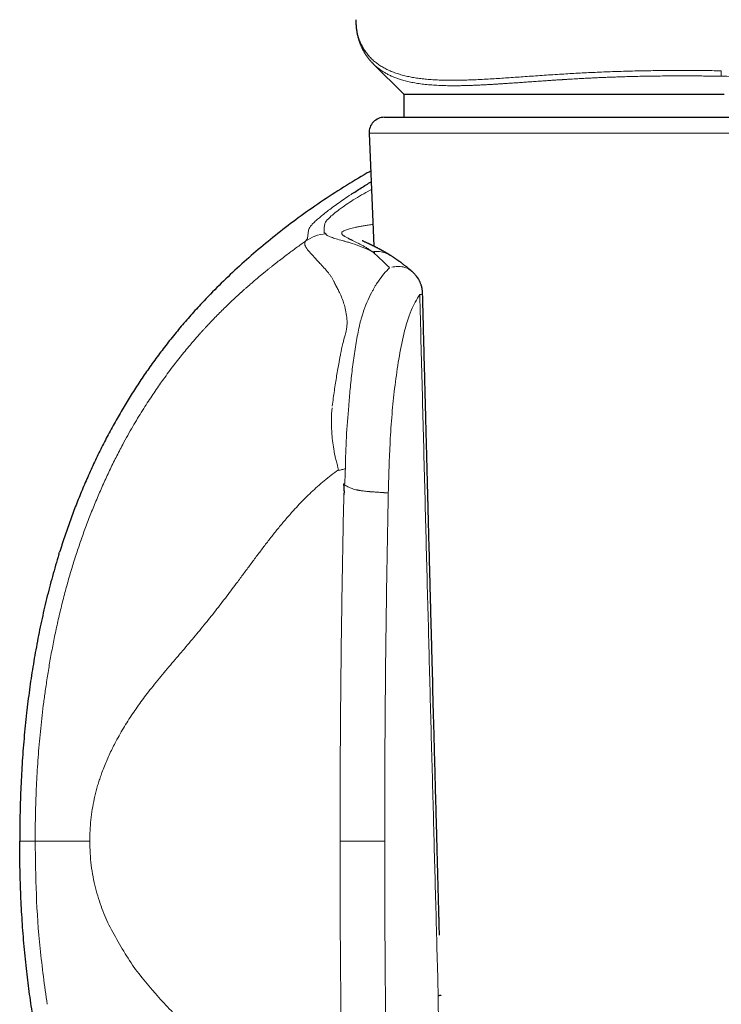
# Model space of a CAD drawing. Header units: millimetres. Extents: x 8 to 775, y 12 to 733.
# Tile 58 of 75: x 416 to 439, y 531 to 563. Entities that reach past the tile are written whole.
import ezdxf

# ---------------------------------------------------------------- set-up
doc = ezdxf.new("R2010")
doc.units = ezdxf.units.MM

msp = doc.modelspace()

# ---------------------------------------------------------------- linework, layer by layer
at = {"color": 7, "linetype": 'Continuous', "lineweight": 30}
for p, q in [((426.75, 563.458), (426.75, 563.45)), ((427.319, 562.021), (427.315, 562.025)), ((427.317, 562.019), (428.307, 561.03)), ((428.307, 561.03), (428.307, 560.282)), ((428.307, 561.03), (438.741, 561.03)), ((427.679, 560.282), (449.46, 560.282)), ((427.179, 559.761), (427.339, 556.084)), ((427.346, 555.913), (427.349, 555.859)), ((427.856, 555.797), (427.863, 555.792)), ((421.79, 554.289), (421.807, 554.307)), ((417.085, 546.063), (417.104, 546.124))]:
    msp.add_line(p, q, dxfattribs=at)
at = {"color": 252, "linetype": 'Continuous', "lineweight": 0}
for p, q in [((450.434, 559.761), (427.179, 559.761)), ((427.259, 557.935), (427.075, 557.836)), ((425.18, 556.34), (425.207, 556.612)), ((425.105, 556.246), (425.18, 556.34)), ((427.284, 555.906), (427.315, 555.891)), ((427.315, 555.891), (427.354, 555.854)), ((427.354, 555.854), (427.454, 555.761)), ((426.235, 536.724), (427.688, 536.724)), ((429.431, 531.691), (429.558, 517.204))]:
    msp.add_line(p, q, dxfattribs=at)
at = {"color": 7, "linetype": 'Continuous', "lineweight": 30}
msp.add_arc((427.679, 559.782), 0.5, 90, 182.4813, dxfattribs=at)
for points, knots in [([(426.748, 563.457), (426.748, 563.444), (426.749, 563.419), (426.749, 563.383), (426.75, 563.351), (426.752, 563.323), (426.753, 563.299), (426.755, 563.278), (426.756, 563.26), (426.758, 563.24), (426.76, 563.217), (426.763, 563.19), (426.766, 563.163), (426.769, 563.138), (426.773, 563.115), (426.776, 563.094), (426.78, 563.071), (426.784, 563.046), (426.789, 563.02), (426.794, 562.993), (426.801, 562.962), (426.809, 562.929), (426.817, 562.895), (426.826, 562.864), (426.834, 562.835), (426.842, 562.807), (426.851, 562.781), (426.859, 562.755), (426.869, 562.727), (426.88, 562.696), (426.893, 562.664), (426.906, 562.632), (426.919, 562.601), (426.932, 562.572), (426.944, 562.546), (426.955, 562.523), (426.965, 562.503), (426.975, 562.484), (426.985, 562.465), (426.998, 562.441), (427.015, 562.412), (427.035, 562.378), (427.056, 562.344), (427.076, 562.313), (427.097, 562.282), (427.118, 562.253), (427.139, 562.224), (427.162, 562.194), (427.184, 562.167), (427.205, 562.141), (427.227, 562.116), (427.252, 562.088), (427.282, 562.055), (427.305, 562.032), (427.317, 562.02)], [0, 0, 0, 0, 0.02267, 0.04342, 0.062255, 0.079181, 0.0942, 0.107315, 0.118567, 0.12922, 0.146039, 0.162955, 0.17989, 0.195602, 0.209932, 0.222894, 0.237078, 0.253007, 0.270672, 0.288779, 0.306342, 0.33002, 0.352259, 0.372437, 0.391216, 0.410885, 0.427099, 0.444192, 0.463289, 0.484556, 0.50799, 0.530136, 0.551908, 0.572833, 0.59156, 0.608006, 0.622055, 0.635684, 0.649431, 0.663298, 0.688348, 0.71373, 0.739005, 0.764543, 0.786318, 0.809346, 0.832613, 0.855423, 0.878547, 0.898537, 0.920279, 0.944341, 0.970911, 1, 1, 1, 1]), ([(427.233, 558.53), (427.196, 558.51), (426.896, 558.345), (426.351, 558.01), (425.6, 557.524), (424.888, 557.021), (424.212, 556.508), (423.573, 555.985), (422.958, 555.445), (422.367, 554.888), (421.993, 554.5), (421.807, 554.308)], [0, 0, 0, 0, 0.018393, 0.148683, 0.278251, 0.406995, 0.527541, 0.647187, 0.765858, 0.883484, 1, 1, 1, 1]), ([(426.592, 557.77), (426.7, 557.84), (426.901, 557.972), (427.137, 558.116), (427.248, 558.183)], [0, 0, 0, 0, 0.533433, 1, 1, 1, 1]), ([(427.856, 555.798), (427.849, 555.803), (427.832, 555.813), (427.809, 555.827), (427.789, 555.839), (427.775, 555.847), (427.765, 555.853), (427.756, 555.859), (427.744, 555.866), (427.729, 555.874), (427.71, 555.885), (427.691, 555.896), (427.673, 555.906), (427.656, 555.916), (427.637, 555.927), (427.616, 555.939), (427.593, 555.952), (427.569, 555.965), (427.547, 555.976), (427.526, 555.988), (427.504, 556), (427.478, 556.013), (427.45, 556.028), (427.423, 556.042), (427.396, 556.056), (427.368, 556.07), (427.336, 556.086), (427.304, 556.102), (427.273, 556.116), (427.247, 556.129), (427.224, 556.14), (427.202, 556.15), (427.18, 556.161), (427.157, 556.171), (427.131, 556.183), (427.1, 556.198), (427.064, 556.214), (427.027, 556.231), (427.002, 556.243), (426.985, 556.251), (426.975, 556.255), (426.967, 556.259), (426.961, 556.262), (426.957, 556.264), (426.955, 556.265), (426.955, 556.265), (426.954, 556.265)], [0, 0, 0, 0, 0.0170005, 0.0369861, 0.0525641, 0.0617287, 0.0683054, 0.074779, 0.0821842, 0.0943746, 0.1084544, 0.1234081, 0.1368289, 0.1486194, 0.163438, 0.1793882, 0.1980014, 0.2177477, 0.2350305, 0.2497095, 0.2676506, 0.289656, 0.3140185, 0.3371851, 0.3591152, 0.3831033, 0.4116401, 0.4443404, 0.4724465, 0.4978295, 0.521342, 0.5433024, 0.5639956, 0.5920776, 0.621787, 0.6527754, 0.7082508, 0.7639679, 0.8208752, 0.8500161, 0.8763889, 0.9011065, 0.9259769, 0.9517334, 0.9792864, 1, 1, 1, 1]), ([(428.575, 555.266), (428.568, 555.273), (428.555, 555.284), (428.536, 555.3), (428.522, 555.312), (428.511, 555.321), (428.504, 555.327), (428.495, 555.335), (428.483, 555.344), (428.467, 555.358), (428.44, 555.38), (428.405, 555.408), (428.368, 555.438), (428.337, 555.462), (428.31, 555.484), (428.282, 555.505), (428.256, 555.525), (428.232, 555.542), (428.21, 555.559), (428.187, 555.575), (428.164, 555.592), (428.142, 555.608), (428.121, 555.623), (428.099, 555.638), (428.074, 555.656), (428.05, 555.672), (428.03, 555.686), (428.015, 555.696), (427.999, 555.706), (427.982, 555.718), (427.96, 555.732), (427.933, 555.75), (427.9, 555.771), (427.877, 555.786), (427.864, 555.794)], [0, 0, 0, 0, 0.029756, 0.054372, 0.073857, 0.088219, 0.09754, 0.106185, 0.123455, 0.145228, 0.170359, 0.233052, 0.287927, 0.323091, 0.3601, 0.399815, 0.435699, 0.46804, 0.495303, 0.527292, 0.562416, 0.59337, 0.619252, 0.65018, 0.686815, 0.727254, 0.752107, 0.774791, 0.795389, 0.820108, 0.852871, 0.893719, 0.942722, 1, 1, 1, 1]), ([(428.923, 554.534), (428.923, 554.537), (428.923, 554.546), (428.922, 554.56), (428.921, 554.579), (428.919, 554.603), (428.917, 554.631), (428.913, 554.659), (428.909, 554.689), (428.903, 554.719), (428.896, 554.752), (428.888, 554.784), (428.879, 554.811), (428.87, 554.84), (428.859, 554.871), (428.846, 554.903), (428.832, 554.934), (428.818, 554.963), (428.796, 555.003), (428.766, 555.052), (428.726, 555.108), (428.689, 555.154), (428.656, 555.19), (428.631, 555.215), (428.61, 555.236), (428.593, 555.251), (428.581, 555.262), (428.576, 555.266)], [0, 0, 0, 0, 0.011114, 0.031328, 0.051487, 0.080267, 0.115917, 0.153469, 0.182378, 0.221471, 0.26562, 0.304523, 0.337331, 0.369648, 0.413062, 0.456077, 0.494838, 0.532721, 0.571898, 0.656713, 0.741255, 0.81756, 0.869265, 0.918312, 0.942895, 0.978599, 1, 1, 1, 1]), ([(429.471, 533.667), (429.47, 533.694), (429.469, 533.756), (429.466, 533.847), (429.464, 533.935), (429.462, 534.012), (429.46, 534.073), (429.459, 534.122), (429.458, 534.159), (429.457, 534.19), (429.456, 534.219), (429.455, 534.25), (429.454, 534.283), (429.453, 534.328), (429.452, 534.388), (429.45, 534.463), (429.447, 534.569), (429.443, 534.706), (429.438, 534.877), (429.434, 535.055), (429.429, 535.237), (429.424, 535.424), (429.418, 535.622), (429.413, 535.83), (429.407, 536.05), (429.398, 536.365), (429.388, 536.77), (429.375, 537.255), (429.362, 537.728), (429.35, 538.188), (429.338, 538.611), (429.328, 538.999), (429.319, 539.353), (429.309, 539.702), (429.3, 540.049), (429.291, 540.395), (429.27, 541.171), (429.248, 542.033), (429.223, 542.981), (429.207, 543.586), (429.191, 544.191), (429.175, 544.795), (429.16, 545.353), (429.147, 545.859), (429.135, 546.311), (429.124, 546.75), (429.113, 547.177), (429.104, 547.499), (429.099, 547.722), (429.095, 547.85), (429.092, 547.982), (429.088, 548.122), (429.084, 548.271), (429.08, 548.428), (429.076, 548.594), (429.071, 548.768), (429.066, 548.965), (429.061, 549.185), (429.054, 549.429), (429.048, 549.686), (429.041, 549.957), (429.033, 550.24), (429.026, 550.537), (429.018, 550.847), (429.009, 551.17), (429.001, 551.506), (428.992, 551.855), (428.982, 552.217), (428.973, 552.585), (428.963, 552.958), (428.953, 553.335), (428.943, 553.725), (428.933, 554.126), (428.926, 554.397), (428.923, 554.534)], [0, 0, 0, 0, 0.004003, 0.008845, 0.01309, 0.016737, 0.019786, 0.021978, 0.023705, 0.025053, 0.02644, 0.02792, 0.029495, 0.031164, 0.034468, 0.038089, 0.042021, 0.049592, 0.057805, 0.066661, 0.075111, 0.084074, 0.09355, 0.103538, 0.114038, 0.125051, 0.148933, 0.1722, 0.19485, 0.216885, 0.238305, 0.255684, 0.272635, 0.289264, 0.305873, 0.322482, 0.339091, 0.41739, 0.446381, 0.475371, 0.504361, 0.533351, 0.56229, 0.584522, 0.606158, 0.627199, 0.647644, 0.667495, 0.673597, 0.679641, 0.685892, 0.692603, 0.699773, 0.707262, 0.715194, 0.72357, 0.732389, 0.743465, 0.755169, 0.767501, 0.780462, 0.79405, 0.808267, 0.823111, 0.838584, 0.854684, 0.871413, 0.88877, 0.906754, 0.924287, 0.942378, 0.961027, 0.980234, 1, 1, 1, 1]), ([(421.79, 554.289), (421.666, 554.156), (421.42, 553.891), (421.067, 553.482), (420.726, 553.067), (420.398, 552.646), (420.086, 552.22), (419.789, 551.792), (419.506, 551.361), (419.235, 550.924), (419.063, 550.628), (418.978, 550.48)], [0, 0, 0, 0, 0.11475, 0.228687, 0.341818, 0.454218, 0.565964, 0.67515, 0.783842, 0.892106, 1, 1, 1, 1]), ([(418.978, 550.48), (418.891, 550.324), (418.717, 550.013), (418.472, 549.539), (418.239, 549.06), (418.018, 548.575), (417.811, 548.089), (417.616, 547.602), (417.434, 547.113), (417.262, 546.621), (417.157, 546.29), (417.104, 546.124)], [0, 0, 0, 0, 0.112672, 0.22506, 0.33722, 0.449204, 0.56106, 0.670833, 0.78056, 0.890273, 1, 1, 1, 1]), ([(426.347, 548.354), (426.349, 548.332), (426.353, 548.29), (426.357, 548.231), (426.36, 548.187), (426.362, 548.155), (426.363, 548.135), (426.364, 548.116), (426.364, 548.099), (426.365, 548.074), (426.364, 548.04), (426.36, 548.012), (426.358, 547.999)], [0, 0, 0, 0, 0.187106, 0.353699, 0.499799, 0.561577, 0.618811, 0.671508, 0.719675, 0.763321, 0.885106, 1, 1, 1, 1]), ([(417.085, 546.063), (417.013, 545.823), (416.869, 545.342), (416.681, 544.614), (416.512, 543.88), (416.363, 543.14), (416.233, 542.396), (416.121, 541.647), (416.025, 540.87), (415.945, 540.065), (415.882, 539.231), (415.838, 538.396), (415.812, 537.56), (415.809, 537.002), (415.807, 536.724)], [0, 0, 0, 0, 0.0794555, 0.158984, 0.2386078, 0.3183415, 0.3981929, 0.4781632, 0.5582476, 0.6464585, 0.734772, 0.8231588, 0.9115824, 1, 1, 1, 1]), ([(417.085, 527.384), (417.012, 527.629), (416.866, 528.117), (416.674, 528.855), (416.503, 529.595), (416.354, 530.338), (416.224, 531.082), (416.114, 531.829), (416.018, 532.602), (415.94, 533.403), (415.879, 534.23), (415.837, 535.06), (415.812, 535.891), (415.808, 536.446), (415.807, 536.724)], [0, 0, 0, 0, 0.080949, 0.161507, 0.241757, 0.321771, 0.401616, 0.481352, 0.56103, 0.648666, 0.736342, 0.8241, 0.911977, 1, 1, 1, 1]), ([(429.523, 531.708), (429.523, 531.707), (429.523, 531.706), (429.514, 531.703), (429.497, 531.7), (429.47, 531.696), (429.444, 531.693), (429.431, 531.691)], [0, 0, 0, 0, 0.068694, 0.283817, 0.511674, 0.750948, 1, 1, 1, 1])]:
    msp.add_open_spline(points, degree=3, knots=knots, dxfattribs=at)
at = {"color": 252, "linetype": 'Continuous', "lineweight": 0}
for points, knots in [([(426.75, 563.45), (426.75, 563.413), (426.75, 563.322), (426.765, 563.182), (426.792, 563.028), (426.831, 562.88), (426.883, 562.738), (426.946, 562.604), (427.019, 562.479), (427.101, 562.362), (427.194, 562.252), (427.299, 562.148), (427.411, 562.054), (427.531, 561.969), (427.656, 561.893), (427.791, 561.824), (427.936, 561.761), (428.091, 561.704), (428.254, 561.655), (428.423, 561.613), (428.595, 561.579), (428.771, 561.551), (428.956, 561.528), (429.149, 561.51), (429.352, 561.497), (429.563, 561.489), (429.781, 561.485), (430.005, 561.486), (430.239, 561.49), (430.48, 561.498), (430.73, 561.508), (430.987, 561.522), (431.243, 561.537), (431.495, 561.553), (431.743, 561.57), (431.998, 561.587), (432.26, 561.606), (432.531, 561.625), (432.808, 561.644), (433.092, 561.663), (433.371, 561.681), (433.645, 561.698), (433.913, 561.713), (434.186, 561.728), (434.464, 561.741), (434.744, 561.754), (435.028, 561.765), (435.315, 561.775), (435.605, 561.784), (435.901, 561.791), (436.201, 561.797), (436.504, 561.801), (436.809, 561.804), (437.115, 561.806), (437.421, 561.806), (437.726, 561.805), (438.031, 561.803), (438.337, 561.8), (438.542, 561.797), (438.645, 561.795)], [0, 0, 0, 0, 0.01571, 0.039081, 0.062376, 0.085614, 0.10881, 0.131981, 0.153821, 0.17567, 0.197544, 0.21946, 0.241437, 0.261485, 0.281617, 0.301799, 0.321919, 0.341979, 0.361996, 0.381986, 0.4003, 0.418617, 0.436953, 0.455319, 0.473732, 0.492207, 0.510284, 0.528397, 0.546465, 0.564485, 0.582473, 0.600442, 0.618411, 0.634147, 0.649907, 0.665706, 0.681558, 0.697489, 0.713462, 0.7294, 0.745288, 0.759493, 0.773684, 0.78787, 0.802066, 0.816285, 0.830286, 0.844339, 0.858458, 0.872579, 0.8869, 0.901176, 0.91542, 0.929647, 0.943873, 0.957856, 0.971863, 0.985907, 1, 1, 1, 1]), ([(438.642, 561.618), (438.563, 561.619), (438.408, 561.621), (438.178, 561.624), (437.954, 561.626), (437.736, 561.628), (437.525, 561.628), (437.314, 561.629), (437.073, 561.628), (436.801, 561.627), (436.504, 561.624), (436.212, 561.619), (435.96, 561.614), (435.745, 561.609), (435.565, 561.604), (435.384, 561.599), (435.203, 561.593), (435.022, 561.586), (434.84, 561.579), (434.666, 561.572), (434.49, 561.564), (434.311, 561.555), (434.118, 561.545), (433.896, 561.532), (433.729, 561.523), (433.619, 561.516), (433.588, 561.514), (433.556, 561.512), (433.525, 561.51), (433.493, 561.508), (433.461, 561.506), (433.404, 561.503), (433.316, 561.497), (433.192, 561.489), (433.081, 561.482), (432.986, 561.475), (432.912, 561.47), (432.832, 561.465), (432.752, 561.459), (432.665, 561.453), (432.575, 561.447), (432.486, 561.441), (432.41, 561.435), (432.339, 561.43), (432.261, 561.425), (432.14, 561.416), (431.986, 561.405), (431.812, 561.393), (431.686, 561.385), (431.603, 561.379), (431.558, 561.376), (431.515, 561.373), (431.473, 561.371), (431.432, 561.368), (431.392, 561.365), (431.352, 561.363), (431.273, 561.358), (431.155, 561.351), (431.001, 561.342), (430.855, 561.335), (430.714, 561.328), (430.58, 561.322), (430.447, 561.317), (430.318, 561.314), (430.191, 561.311), (430.07, 561.309), (429.954, 561.308), (429.841, 561.309), (429.732, 561.31), (429.579, 561.313), (429.388, 561.321), (429.165, 561.336), (428.955, 561.357), (428.758, 561.384), (428.573, 561.417), (428.398, 561.456), (428.244, 561.499), (428.107, 561.543), (427.988, 561.588), (427.875, 561.637), (427.767, 561.691), (427.666, 561.748), (427.57, 561.809), (427.463, 561.888), (427.378, 561.958), (427.329, 562.01), (427.319, 562.021)], [0, 0, 0, 0, 0.013723, 0.027104, 0.040143, 0.052839, 0.065191, 0.077199, 0.089916, 0.107705, 0.125337, 0.14281, 0.160123, 0.170991, 0.181981, 0.193094, 0.204328, 0.215683, 0.227158, 0.238754, 0.248862, 0.260917, 0.273549, 0.286754, 0.305061, 0.307177, 0.309307, 0.311449, 0.313603, 0.31577, 0.317949, 0.32014, 0.327629, 0.336281, 0.346094, 0.351122, 0.356407, 0.362161, 0.368208, 0.373822, 0.381378, 0.387981, 0.393631, 0.398331, 0.404007, 0.411535, 0.426018, 0.439737, 0.452695, 0.456369, 0.459976, 0.463519, 0.466995, 0.470406, 0.473752, 0.477032, 0.480247, 0.493846, 0.507118, 0.520065, 0.532689, 0.544993, 0.556977, 0.569941, 0.582038, 0.593978, 0.605761, 0.617389, 0.628863, 0.640186, 0.666484, 0.692432, 0.718051, 0.743365, 0.768394, 0.79316, 0.818478, 0.838533, 0.858577, 0.878621, 0.898678, 0.918758, 0.938873, 0.959032, 0.991273, 1, 1, 1, 1]), ([(438.642, 561.618), (438.642, 561.631), (438.643, 561.655), (438.643, 561.699), (438.644, 561.746), (438.644, 561.779), (438.645, 561.795)], [0, 0, 0, 0, 0.255116, 0.5, 0.744884, 1, 1, 1, 1]), ([(449.972, 561.697), (449.954, 561.679), (449.901, 561.625), (449.8, 561.543), (449.667, 561.451), (449.519, 561.367), (449.358, 561.293), (449.184, 561.228), (448.995, 561.173), (448.796, 561.128), (448.589, 561.093), (448.375, 561.067), (448.149, 561.05), (447.907, 561.04), (447.69, 561.037), (447.51, 561.039), (447.371, 561.043), (447.232, 561.048), (447.087, 561.054), (446.935, 561.063), (446.794, 561.072), (446.666, 561.081), (446.552, 561.089), (446.434, 561.099), (446.314, 561.109), (446.196, 561.119), (446.082, 561.129), (445.969, 561.14), (445.851, 561.151), (445.729, 561.163), (445.601, 561.175), (445.477, 561.188), (445.344, 561.201), (445.201, 561.216), (445.032, 561.233), (444.827, 561.254), (444.596, 561.277), (444.344, 561.302), (444.096, 561.327), (443.819, 561.353), (443.512, 561.382), (443.171, 561.411), (442.814, 561.44), (442.447, 561.467), (442.073, 561.493), (441.701, 561.515), (441.346, 561.535), (441.01, 561.551), (440.694, 561.565), (440.376, 561.577), (440.051, 561.587), (439.715, 561.597), (439.367, 561.605), (439.008, 561.612), (438.765, 561.616), (438.642, 561.618)], [0, 0, 0, 0, 0.014698, 0.042894, 0.072616, 0.102188, 0.131696, 0.161338, 0.19106, 0.220905, 0.249198, 0.27661, 0.304373, 0.332544, 0.361156, 0.376321, 0.390125, 0.404222, 0.418618, 0.433315, 0.448317, 0.458595, 0.469014, 0.479577, 0.490283, 0.500909, 0.510191, 0.519756, 0.529583, 0.539693, 0.550089, 0.560771, 0.569501, 0.581422, 0.594357, 0.608312, 0.627959, 0.645513, 0.663106, 0.680739, 0.703228, 0.7259, 0.749001, 0.772901, 0.796367, 0.819365, 0.841888, 0.861203, 0.879978, 0.898524, 0.917653, 0.937366, 0.957662, 0.97854, 1, 1, 1, 1]), ([(425.429, 556.896), (425.461, 556.925), (425.525, 556.983), (425.658, 557.095), (425.855, 557.25), (426.14, 557.463), (426.444, 557.669), (426.592, 557.77)], [0, 0, 0, 0, 0.171883, 0.337058, 0.496428, 0.753798, 1, 1, 1, 1]), ([(427.075, 557.836), (426.98, 557.78), (426.783, 557.666), (426.536, 557.508), (426.299, 557.346), (426.088, 557.191), (425.996, 557.112), (425.948, 557.07)], [0, 0, 0, 0, 0.155294, 0.319376, 0.496351, 0.733224, 1, 1, 1, 1]), ([(425.948, 557.07), (425.885, 557.01), (425.761, 556.888), (425.743, 556.83), (425.734, 556.801)], [0, 0, 0, 0, 0.4967772, 1, 1, 1, 1]), ([(425.207, 556.612), (425.214, 556.629), (425.227, 556.66), (425.264, 556.719), (425.321, 556.79), (425.394, 556.862), (425.429, 556.896)], [0, 0, 0, 0, 0.277881, 0.499061, 0.761289, 1, 1, 1, 1]), ([(425.734, 556.801), (425.728, 556.758), (425.714, 556.67), (425.713, 556.58), (425.713, 556.535)], [0, 0, 0, 0, 0.49932, 1, 1, 1, 1]), ([(426.325, 556.569), (426.337, 556.576), (426.36, 556.591), (426.409, 556.613), (426.47, 556.635), (426.544, 556.656), (426.628, 556.678), (426.725, 556.699), (426.833, 556.72), (426.953, 556.741), (427.084, 556.763), (427.202, 556.781), (427.281, 556.792), (427.308, 556.795)], [0, 0, 0, 0, 0.095416, 0.190738, 0.285971, 0.381122, 0.476193, 0.571187, 0.666106, 0.760949, 0.855718, 0.950413, 1, 1, 1, 1]), ([(425.779, 556.493), (425.655, 556.476), (425.412, 556.442), (425.206, 556.31), (425.105, 556.246)], [0, 0, 0, 0, 0.511996, 1, 1, 1, 1]), ([(425.713, 556.535), (425.724, 556.528), (425.747, 556.515), (425.769, 556.5), (425.779, 556.493)], [0, 0, 0, 0, 0.499793, 1, 1, 1, 1]), ([(425.779, 556.493), (425.783, 556.475), (425.791, 556.439), (425.896, 556.398), (425.949, 556.377)], [0, 0, 0, 0, 0.4973649, 1, 1, 1, 1]), ([(425.949, 556.377), (425.997, 556.361), (426.097, 556.329), (426.241, 556.288), (426.314, 556.267)], [0, 0, 0, 0, 0.48872, 1, 1, 1, 1]), ([(427.284, 555.906), (427.278, 555.911), (427.263, 555.923), (427.236, 555.942), (427.201, 555.966), (427.158, 555.994), (427.11, 556.025), (427.063, 556.053), (427.016, 556.081), (426.969, 556.107), (426.921, 556.133), (426.872, 556.159), (426.805, 556.194), (426.723, 556.234), (426.657, 556.266), (426.616, 556.286), (426.595, 556.296), (426.576, 556.305), (426.558, 556.314), (426.54, 556.323), (426.511, 556.337), (426.474, 556.355), (426.432, 556.378), (426.395, 556.399), (426.363, 556.419), (426.338, 556.438), (426.316, 556.456), (426.296, 556.479), (426.285, 556.507), (426.291, 556.539), (426.314, 556.559), (426.325, 556.569)], [0, 0, 0, 0, 0.00942, 0.022575, 0.039552, 0.060466, 0.085471, 0.11068, 0.131098, 0.158166, 0.184015, 0.20858, 0.239293, 0.299852, 0.358531, 0.373551, 0.388414, 0.403115, 0.417647, 0.432003, 0.446178, 0.489313, 0.532392, 0.575314, 0.617934, 0.660117, 0.70174, 0.746819, 0.831779, 0.916307, 1, 1, 1, 1]), ([(420.528, 551.815), (420.584, 551.892), (420.695, 552.044), (420.862, 552.263), (421.026, 552.472), (421.189, 552.674), (421.338, 552.852), (421.47, 553.007), (421.584, 553.138), (421.67, 553.235), (421.729, 553.3), (421.761, 553.335), (421.792, 553.37), (421.824, 553.405), (421.855, 553.438), (421.886, 553.472), (421.916, 553.504), (421.984, 553.577), (422.091, 553.689), (422.238, 553.841), (422.39, 553.994), (422.541, 554.142), (422.69, 554.285), (422.831, 554.417), (422.93, 554.507), (422.984, 554.557), (422.999, 554.57), (423.014, 554.584), (423.03, 554.598), (423.045, 554.612), (423.06, 554.625), (423.095, 554.657), (423.152, 554.707), (423.231, 554.777), (423.316, 554.851), (423.407, 554.929), (423.501, 555.009), (423.593, 555.086), (423.676, 555.155), (423.749, 555.215), (423.816, 555.27), (423.883, 555.324), (423.953, 555.38), (424.027, 555.439), (424.104, 555.5), (424.212, 555.584), (424.346, 555.688), (424.507, 555.81), (424.663, 555.926), (424.814, 556.037), (424.96, 556.143), (425.058, 556.212), (425.105, 556.246)], [0, 0, 0, 0, 0.038785, 0.076222, 0.112314, 0.148038, 0.183735, 0.209079, 0.233723, 0.257671, 0.264595, 0.27146, 0.278264, 0.285009, 0.291695, 0.298321, 0.304888, 0.311396, 0.342201, 0.374321, 0.40779, 0.442635, 0.474457, 0.507381, 0.537276, 0.540686, 0.544107, 0.547539, 0.550982, 0.554436, 0.557901, 0.561377, 0.578133, 0.596157, 0.615451, 0.636019, 0.657863, 0.679241, 0.698586, 0.713794, 0.728772, 0.743479, 0.75885, 0.774885, 0.792273, 0.809762, 0.845116, 0.87901, 0.911444, 0.942419, 0.971937, 1, 1, 1, 1]), ([(425.105, 556.246), (425.102, 556.241), (425.097, 556.232), (425.091, 556.218), (425.087, 556.203), (425.084, 556.186), (425.084, 556.167), (425.087, 556.146), (425.092, 556.124), (425.101, 556.099), (425.114, 556.071), (425.126, 556.051), (425.132, 556.041)], [0, 0, 0, 0, 0.074719, 0.155018, 0.240908, 0.332403, 0.429516, 0.532262, 0.640661, 0.754732, 0.874502, 1, 1, 1, 1]), ([(425.138, 556.031), (425.137, 556.032), (425.135, 556.036), (425.133, 556.039), (425.132, 556.041)], [0, 0, 0, 0, 0.500054, 1, 1, 1, 1]), ([(425.138, 556.031), (425.142, 556.024), (425.155, 556.006), (425.201, 555.944), (425.262, 555.877), (425.31, 555.826)], [0, 0, 0, 0, 0.11099, 0.314256, 1, 1, 1, 1]), ([(426.314, 556.267), (426.327, 556.264), (426.349, 556.257), (426.375, 556.251), (426.387, 556.247)], [0, 0, 0, 0, 0.54299, 1, 1, 1, 1]), ([(426.387, 556.247), (426.427, 556.237), (426.507, 556.215), (426.589, 556.189), (426.63, 556.177)], [0, 0, 0, 0, 0.507632, 1, 1, 1, 1]), ([(426.63, 556.177), (426.737, 556.141), (426.945, 556.071), (427.173, 555.96), (427.284, 555.906)], [0, 0, 0, 0, 0.512963, 1, 1, 1, 1]), ([(425.334, 555.799), (425.33, 555.803), (425.322, 555.812), (425.314, 555.821), (425.31, 555.826)], [0, 0, 0, 0, 0.500171, 1, 1, 1, 1]), ([(425.379, 555.744), (425.372, 555.753), (425.356, 555.772), (425.342, 555.79), (425.334, 555.799)], [0, 0, 0, 0, 0.500325, 1, 1, 1, 1]), ([(425.571, 555.533), (425.57, 555.534), (425.567, 555.537), (425.556, 555.548), (425.52, 555.586), (425.455, 555.655), (425.407, 555.712), (425.379, 555.744)], [0, 0, 0, 0, 0.014914, 0.044162, 0.145595, 0.519391, 1, 1, 1, 1]), ([(427.284, 555.906), (427.316, 555.911), (427.38, 555.919), (427.477, 555.918), (427.571, 555.907), (427.663, 555.885), (427.751, 555.853), (427.816, 555.823), (427.849, 555.802), (427.856, 555.797)], [0, 0, 0, 0, 0.159372, 0.318841, 0.478477, 0.638224, 0.797957, 0.957545, 1, 1, 1, 1]), ([(427.454, 555.761), (427.513, 555.705), (427.612, 555.613), (427.752, 555.481), (427.824, 555.409), (427.849, 555.384)], [0, 0, 0, 0, 0.496664, 0.820633, 1, 1, 1, 1]), ([(425.856, 555.219), (425.807, 555.277), (425.708, 555.394), (425.617, 555.486), (425.571, 555.533)], [0, 0, 0, 0, 0.498425, 1, 1, 1, 1]), ([(427.849, 555.384), (427.786, 555.322), (427.657, 555.196), (427.544, 555.031), (427.486, 554.948)], [0, 0, 0, 0, 0.493293, 1, 1, 1, 1]), ([(427.923, 555.404), (427.983, 555.414), (428.108, 555.436), (428.291, 555.415), (428.453, 555.361), (428.537, 555.292), (428.573, 555.262)], [0, 0, 0, 0, 0.245912, 0.508989, 0.784371, 1, 1, 1, 1]), ([(426.051, 554.901), (426.037, 554.929), (426.01, 554.987), (425.963, 555.067), (425.912, 555.146), (425.875, 555.194), (425.856, 555.219)], [0, 0, 0, 0, 0.228397, 0.471102, 0.728271, 1, 1, 1, 1]), ([(426.056, 554.89), (426.055, 554.892), (426.053, 554.896), (426.052, 554.899), (426.051, 554.901)], [0, 0, 0, 0, 0.500029, 1, 1, 1, 1]), ([(426.26, 554.488), (426.253, 554.503), (426.238, 554.536), (426.213, 554.587), (426.184, 554.644), (426.164, 554.684), (426.152, 554.706), (426.15, 554.709), (426.148, 554.713), (426.145, 554.718), (426.142, 554.723), (426.139, 554.729), (426.134, 554.739), (426.125, 554.755), (426.114, 554.776), (426.103, 554.797), (426.094, 554.814), (426.087, 554.828), (426.08, 554.84), (426.074, 554.852), (426.069, 554.863), (426.064, 554.873), (426.06, 554.882), (426.057, 554.888), (426.056, 554.89)], [0, 0, 0, 0, 0.104437, 0.225132, 0.362071, 0.515214, 0.522065, 0.53061, 0.54085, 0.552784, 0.566411, 0.58173, 0.598742, 0.645012, 0.700479, 0.76513, 0.802448, 0.837487, 0.870251, 0.900741, 0.928959, 0.954907, 0.978587, 1, 1, 1, 1]), ([(427.359, 554.751), (427.342, 554.721), (427.307, 554.66), (427.274, 554.596), (427.258, 554.564)], [0, 0, 0, 0, 0.494623, 1, 1, 1, 1]), ([(427.486, 554.948), (427.459, 554.912), (427.41, 554.849), (427.374, 554.781), (427.359, 554.751)], [0, 0, 0, 0, 0.567145, 1, 1, 1, 1]), ([(426.39, 554.119), (426.372, 554.181), (426.333, 554.312), (426.285, 554.427), (426.26, 554.488)], [0, 0, 0, 0, 0.471449, 1, 1, 1, 1]), ([(427.258, 554.564), (427.207, 554.464), (427.104, 554.26), (427.024, 554.037), (426.984, 553.924)], [0, 0, 0, 0, 0.4954056, 1, 1, 1, 1]), ([(428.309, 553.224), (428.381, 553.498), (428.517, 554.014), (428.73, 554.351), (428.829, 554.509)], [0, 0, 0, 0, 0.5322463, 1, 1, 1, 1]), ([(428.829, 554.509), (428.858, 554.513), (428.913, 554.522), (428.917, 554.53), (428.919, 554.534)], [0, 0, 0, 0, 0.530589, 1, 1, 1, 1]), ([(428.829, 554.509), (428.842, 553.997), (428.869, 552.979), (428.908, 551.46), (428.947, 549.953), (428.985, 548.461), (429.024, 546.991), (429.061, 545.543), (429.099, 544.117), (429.136, 542.705), (429.173, 541.296), (429.21, 539.891), (429.248, 538.491), (429.285, 537.104), (429.321, 535.732), (429.358, 534.373), (429.394, 533.027), (429.418, 532.135), (429.431, 531.691)], [0, 0, 0, 0, 0.067208, 0.133815, 0.199821, 0.265227, 0.330032, 0.393095, 0.455579, 0.517484, 0.578809, 0.640789, 0.702165, 0.762939, 0.823109, 0.882676, 0.941639, 1, 1, 1, 1]), ([(426.462, 553.647), (426.456, 553.729), (426.443, 553.898), (426.408, 554.044), (426.39, 554.119)], [0, 0, 0, 0, 0.489729, 1, 1, 1, 1]), ([(426.984, 553.924), (426.969, 553.878), (426.943, 553.796), (426.919, 553.711), (426.909, 553.674)], [0, 0, 0, 0, 0.55494, 1, 1, 1, 1]), ([(426.441, 553.373), (426.448, 553.421), (426.463, 553.516), (426.462, 553.604), (426.462, 553.647)], [0, 0, 0, 0, 0.515431, 1, 1, 1, 1]), ([(426.864, 553.488), (426.827, 553.31), (426.75, 552.946), (426.697, 552.568), (426.67, 552.375)], [0, 0, 0, 0, 0.490004, 1, 1, 1, 1]), ([(426.877, 553.551), (426.874, 553.537), (426.871, 553.518), (426.867, 553.497), (426.865, 553.49), (426.864, 553.488)], [0, 0, 0, 0, 0.675063, 0.88157, 1, 1, 1, 1]), ([(426.879, 553.562), (426.879, 553.56), (426.878, 553.557), (426.877, 553.553), (426.877, 553.551)], [0, 0, 0, 0, 0.499981, 1, 1, 1, 1]), ([(426.909, 553.674), (426.904, 553.656), (426.894, 553.619), (426.884, 553.581), (426.879, 553.562)], [0, 0, 0, 0, 0.489785, 1, 1, 1, 1]), ([(426.399, 553.192), (426.374, 553.102), (426.316, 552.899), (426.274, 552.692), (426.25, 552.577)], [0, 0, 0, 0, 0.440733, 1, 1, 1, 1]), ([(426.441, 553.373), (426.435, 553.342), (426.424, 553.283), (426.407, 553.222), (426.399, 553.192)], [0, 0, 0, 0, 0.509938, 1, 1, 1, 1]), ([(428.024, 551.562), (428.062, 551.848), (428.137, 552.421), (428.252, 552.956), (428.309, 553.224)], [0, 0, 0, 0, 0.499728, 1, 1, 1, 1]), ([(426.25, 552.577), (426.242, 552.533), (426.225, 552.447), (426.21, 552.359), (426.202, 552.316)], [0, 0, 0, 0, 0.500581, 1, 1, 1, 1]), ([(426.202, 552.316), (426.189, 552.242), (426.162, 552.093), (426.124, 551.865), (426.086, 551.63), (426.049, 551.387), (426.014, 551.137), (425.992, 550.967), (425.981, 550.882)], [0, 0, 0, 0, 0.1565436, 0.3171579, 0.4818231, 0.6505246, 0.823252, 1, 1, 1, 1]), ([(426.67, 552.375), (426.645, 552.182), (426.597, 551.802), (426.562, 551.413), (426.545, 551.223)], [0, 0, 0, 0, 0.509358, 1, 1, 1, 1]), ([(419.161, 549.632), (419.215, 549.732), (419.321, 549.928), (419.484, 550.212), (419.644, 550.482), (419.802, 550.739), (419.956, 550.981), (420.105, 551.208), (420.25, 551.422), (420.39, 551.624), (420.483, 551.752), (420.528, 551.815)], [0, 0, 0, 0, 0.13092, 0.257061, 0.37843, 0.49503, 0.606864, 0.712059, 0.812649, 0.908632, 1, 1, 1, 1]), ([(427.805, 548.052), (427.814, 548.373), (427.83, 548.965), (427.87, 549.86), (427.928, 550.715), (427.993, 551.287), (428.024, 551.562)], [0, 0, 0, 0, 0.271257, 0.500272, 0.760144, 1, 1, 1, 1]), ([(426.545, 551.223), (426.54, 551.166), (426.53, 551.054), (426.521, 550.942), (426.517, 550.886)], [0, 0, 0, 0, 0.504044, 1, 1, 1, 1]), ([(426.517, 550.886), (426.488, 550.548), (426.43, 549.872), (426.415, 549.187), (426.407, 548.845)], [0, 0, 0, 0, 0.500956, 1, 1, 1, 1]), ([(425.97, 549.965), (425.962, 550.12), (425.945, 550.405), (425.965, 550.693), (425.975, 550.824)], [0, 0, 0, 0, 0.541902, 1, 1, 1, 1]), ([(426.039, 549.417), (426.024, 549.508), (425.994, 549.689), (425.978, 549.873), (425.97, 549.965)], [0, 0, 0, 0, 0.498639, 1, 1, 1, 1]), ([(416.648, 541.67), (416.672, 541.832), (416.72, 542.157), (416.802, 542.645), (416.893, 543.135), (416.994, 543.629), (417.106, 544.126), (417.229, 544.625), (417.363, 545.126), (417.505, 545.612), (417.653, 546.082), (417.807, 546.537), (417.972, 546.993), (418.148, 547.45), (418.334, 547.903), (418.529, 548.349), (418.731, 548.786), (418.94, 549.214), (419.087, 549.494), (419.161, 549.632)], [0, 0, 0, 0, 0.057896, 0.116402, 0.175531, 0.235296, 0.295715, 0.356806, 0.418594, 0.481104, 0.53775, 0.595024, 0.65295, 0.711499, 0.770426, 0.828385, 0.886148, 0.943443, 1, 1, 1, 1]), ([(426.182, 548.809), (426.179, 548.823), (426.173, 548.854), (426.161, 548.905), (426.147, 548.965), (426.129, 549.034), (426.109, 549.109), (426.09, 549.184), (426.073, 549.253), (426.059, 549.315), (426.048, 549.369), (426.041, 549.402), (426.039, 549.417)], [0, 0, 0, 0, 0.067251, 0.150077, 0.248594, 0.362909, 0.493129, 0.621212, 0.735995, 0.837417, 0.925428, 1, 1, 1, 1]), ([(426.182, 548.809), (426.103, 548.751), (425.946, 548.636), (425.721, 548.454), (425.504, 548.268), (425.297, 548.078), (425.097, 547.885), (424.905, 547.688), (424.697, 547.464), (424.475, 547.21), (424.238, 546.927), (424.009, 546.639), (423.784, 546.349), (423.563, 546.056), (423.343, 545.761), (423.123, 545.464), (422.917, 545.187), (422.726, 544.93), (422.547, 544.694), (422.365, 544.457), (422.182, 544.221), (421.996, 543.988), (421.809, 543.756), (421.616, 543.522), (421.419, 543.286), (421.216, 543.046), (421.013, 542.807), (420.81, 542.569), (420.607, 542.33), (420.403, 542.086), (420.198, 541.835), (420.007, 541.594), (419.832, 541.364), (419.672, 541.145), (419.516, 540.921), (419.364, 540.692), (419.216, 540.457), (419.075, 540.218), (418.949, 539.99), (418.839, 539.776), (418.742, 539.576), (418.65, 539.373), (418.564, 539.167), (418.489, 538.972), (418.425, 538.789), (418.37, 538.619), (418.319, 538.447), (418.273, 538.273), (418.245, 538.154), (418.232, 538.095)], [0, 0, 0, 0, 0.020434, 0.040546, 0.060353, 0.079868, 0.099107, 0.118107, 0.136914, 0.162537, 0.187977, 0.213328, 0.238677, 0.264106, 0.289699, 0.315537, 0.341706, 0.362554, 0.383709, 0.405229, 0.42718, 0.448813, 0.470978, 0.493748, 0.517197, 0.541387, 0.566352, 0.590629, 0.615642, 0.641346, 0.667647, 0.694453, 0.716518, 0.738789, 0.7612, 0.783683, 0.806175, 0.828615, 0.850947, 0.868348, 0.885629, 0.902773, 0.919757, 0.936542, 0.949566, 0.962431, 0.975126, 0.987648, 1, 1, 1, 1]), ([(426.189, 548.787), (426.188, 548.791), (426.185, 548.798), (426.183, 548.805), (426.182, 548.809)], [0, 0, 0, 0, 0.5004143, 1, 1, 1, 1]), ([(426.189, 548.787), (426.225, 548.797), (426.297, 548.816), (426.371, 548.835), (426.408, 548.844)], [0, 0, 0, 0, 0.498994, 1, 1, 1, 1]), ([(426.407, 548.845), (426.405, 548.771), (426.398, 548.61), (426.392, 548.45), (426.389, 548.364)], [0, 0, 0, 0, 0.4617, 1, 1, 1, 1]), ([(426.347, 548.354), (426.365, 548.34), (426.4, 548.311), (426.46, 548.273), (426.525, 548.239), (426.595, 548.209), (426.672, 548.183), (426.734, 548.166), (426.778, 548.156), (426.805, 548.15), (426.832, 548.144), (426.861, 548.139), (426.89, 548.134), (426.92, 548.129), (426.966, 548.123), (427.029, 548.115), (427.108, 548.106), (427.166, 548.101), (427.202, 548.098), (427.215, 548.097), (427.229, 548.096), (427.243, 548.095), (427.257, 548.094), (427.28, 548.092), (427.31, 548.09), (427.357, 548.087), (427.414, 548.083), (427.48, 548.079), (427.534, 548.075), (427.574, 548.072), (427.602, 548.07), (427.623, 548.069), (427.64, 548.068), (427.654, 548.066), (427.669, 548.065), (427.693, 548.063), (427.726, 548.06), (427.768, 548.056), (427.792, 548.053), (427.805, 548.052)], [0, 0, 0, 0, 0.0435953, 0.0876765, 0.1325389, 0.1784111, 0.2254865, 0.2739156, 0.2888737, 0.3042872, 0.3201622, 0.3365036, 0.3533149, 0.3705984, 0.3883553, 0.4316131, 0.4774003, 0.525626, 0.5330548, 0.5408243, 0.5489337, 0.557382, 0.5661676, 0.5752891, 0.5981055, 0.6227442, 0.6634429, 0.7080156, 0.7561809, 0.7778419, 0.8000643, 0.8201135, 0.8303742, 0.8419614, 0.8548485, 0.8690047, 0.9067574, 0.9506587, 1, 1, 1, 1]), ([(426.389, 548.364), (426.389, 548.363), (426.389, 548.363), (426.389, 548.363), (426.388, 548.361), (426.385, 548.359), (426.371, 548.356), (426.358, 548.355), (426.348, 548.354)], [0, 0, 0, 0, 0.00786, 0.016007, 0.034625, 0.087634, 0.274678, 1, 1, 1, 1]), ([(426.358, 547.999), (426.347, 547.448), (426.321, 546.247), (426.289, 544.294), (426.26, 542.039), (426.239, 539.482), (426.236, 537.677), (426.235, 536.724)], [0, 0, 0, 0, 0.146566, 0.31984, 0.519824, 0.746533, 1, 1, 1, 1]), ([(427.688, 536.724), (427.688, 537.264), (427.689, 538.345), (427.697, 539.965), (427.708, 541.584), (427.725, 543.203), (427.747, 544.82), (427.773, 546.436), (427.795, 547.513), (427.805, 548.052)], [0, 0, 0, 0, 0.143055, 0.286032, 0.428939, 0.571782, 0.714568, 0.857305, 1, 1, 1, 1]), ([(416.386, 539.139), (416.396, 539.278), (416.414, 539.556), (416.45, 539.975), (416.49, 540.395), (416.536, 540.818), (416.588, 541.244), (416.628, 541.528), (416.648, 541.67)], [0, 0, 0, 0, 0.163369, 0.327957, 0.49384, 0.661093, 0.829789, 1, 1, 1, 1]), ([(416.311, 536.724), (416.311, 536.853), (416.312, 537.114), (416.318, 537.509), (416.328, 537.91), (416.342, 538.317), (416.361, 538.727), (416.378, 539.001), (416.386, 539.139)], [0, 0, 0, 0, 0.1605239, 0.3239633, 0.4899734, 0.6582105, 0.8283325, 1, 1, 1, 1]), ([(418.232, 538.095), (418.189, 537.872), (418.105, 537.434), (418.092, 536.958), (418.085, 536.724)], [0, 0, 0, 0, 0.507874, 1, 1, 1, 1]), ([(415.807, 536.724), (415.809, 536.724), (415.812, 536.724), (415.833, 536.724), (415.865, 536.724), (415.91, 536.724), (415.966, 536.724), (416.035, 536.724), (416.114, 536.724), (416.205, 536.724), (416.275, 536.724), (416.311, 536.724)], [0, 0, 0, 0, 0.1119894, 0.223983, 0.3359802, 0.4479803, 0.5599826, 0.6699864, 0.779991, 0.8899957, 1, 1, 1, 1]), ([(416.311, 536.724), (416.318, 536.146), (416.333, 534.977), (416.455, 533.202), (416.618, 532.018), (416.701, 531.414)], [0, 0, 0, 0, 0.324014, 0.655125, 1, 1, 1, 1]), ([(416.311, 536.724), (416.349, 536.724), (416.426, 536.724), (416.792, 536.724), (417.322, 536.724), (417.831, 536.724), (418.085, 536.724)], [0, 0, 0, 0, 0.249319, 0.5, 0.750681, 1, 1, 1, 1]), ([(418.085, 536.724), (418.095, 536.459), (418.116, 535.926), (418.267, 535.189), (418.476, 534.517), (418.656, 534.12), (418.747, 533.921)], [0, 0, 0, 0, 0.24669, 0.495352, 0.746903, 1, 1, 1, 1]), ([(426.364, 524.947), (426.352, 525.523), (426.326, 526.78), (426.292, 528.822), (426.262, 531.177), (426.239, 533.846), (426.236, 535.729), (426.235, 536.724)], [0, 0, 0, 0, 0.146911, 0.3203551, 0.5203364, 0.7468724, 1, 1, 1, 1]), ([(427.814, 524.995), (427.802, 525.552), (427.779, 526.667), (427.751, 528.341), (427.728, 530.015), (427.71, 531.691), (427.697, 533.367), (427.689, 535.045), (427.688, 536.164), (427.688, 536.724)], [0, 0, 0, 0, 0.142685, 0.285414, 0.428196, 0.571038, 0.713948, 0.856933, 1, 1, 1, 1]), ([(418.747, 533.921), (418.98, 533.499), (419.44, 532.664), (420.041, 531.974), (420.338, 531.633)], [0, 0, 0, 0, 0.506283, 1, 1, 1, 1]), ([(420.338, 531.633), (420.487, 531.471), (420.783, 531.149), (421.1, 530.831), (421.257, 530.672)], [0, 0, 0, 0, 0.503048, 1, 1, 1, 1])]:
    msp.add_open_spline(points, degree=3, knots=knots, dxfattribs=at)

doc.saveas('drawing.dxf')
